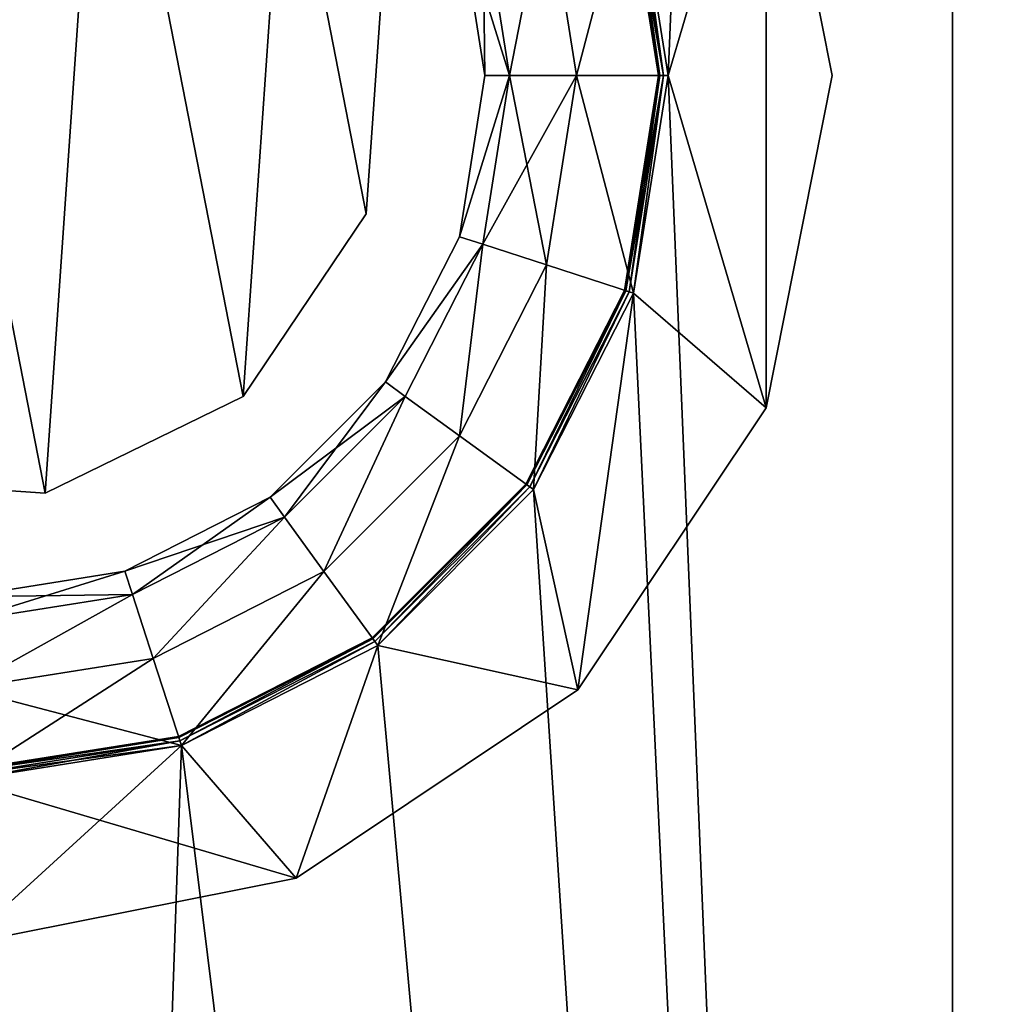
# Model space of a CAD drawing. Header units: millimetres. Extents: x 0.4 to 80.4, y -40 to 40.
# Tile 5 of 11: x 40.7 to 46.4, y -5.3 to 0.3. Entities that reach past the tile are written whole.
import ezdxf

# ---------------------------------------------------------------- set-up
doc = ezdxf.new("R2010")
doc.units = ezdxf.units.MM
doc.header["$LTSCALE"] = 25.4
doc.layers.get('0').update_dxf_attribs({"true_color": 0xff5454})

# ---------------------------------------------------------------- blocks, each defined once
blk = doc.blocks.new('CAMELEON-CANOPY-F-8548-8547.STL#2')
at = {"color": 0}
mesh = blk.add_polyface(dxfattribs=at)
corners = [(0.8071, 5.6926, 95.0036), (0.8071, -5.6926, 95.0036), (0.4, 0, 95.0036), (2.0203, 11.2693, 95.0036), (2.0203, -11.2693, 95.0036), (4.0147, 16.6166, 95.0036), (4.0147, -16.6166, 95.0036), (6.7499, 21.6256, 95.0036), (6.7499, -21.6256, 95.0036), (10.17, 26.1944, 95.0036), (10.17, -26.1944, 95.0036), (14.2056, 30.23, 95.0036), (14.2056, -30.23, 95.0036), (18.7744, 33.6501, 95.0036), (18.7744, -33.6501, 95.0036), (23.7834, 36.3853, 95.0036), (23.7834, -36.3853, 95.0036), (29.1307, 38.3797, 95.0036), (29.1307, -38.3797, 95.0036), (34.7074, 39.5929, 95.0036), (34.7074, -39.5929, 95.0036), (36.345, 0, 95.0036), (40.4, 40, 95.0036), (36.5435, 1.2531, 95.0036), (37.1194, 2.3835, 95.0036), (38.0165, 3.2806, 95.0036), (39.1469, 3.8565, 95.0036), (40.4, 4.055, 95.0036), (46.0926, 39.5929, 95.0036), (41.6531, 3.8565, 95.0036), (42.7835, 3.2806, 95.0036), (43.6806, 2.3835, 95.0036), (44.2565, 1.2531, 95.0036), (44.455, 0, 95.0036), (40.4, -40, 95.0036), (36.5435, -1.2531, 95.0036), (37.1194, -2.3835, 95.0036), (38.0165, -3.2806, 95.0036), (39.1469, -3.8565, 95.0036), (40.4, -4.055, 95.0036), (41.6531, -3.8565, 95.0036), (46.0926, -39.5929, 95.0036), (42.7835, -3.2806, 95.0036), (43.6806, -2.3835, 95.0036), (44.2565, -1.2531, 95.0036), (51.6693, 38.3797, 95.0036), (51.6693, -38.3797, 95.0036), (57.0166, 36.3853, 95.0036), (57.0166, -36.3853, 95.0036), (62.0256, 33.6501, 95.0036), (62.0256, -33.6501, 95.0036), (66.5944, 30.23, 95.0036), (66.5944, -30.23, 95.0036), (70.63, 26.1944, 95.0036), (70.63, -26.1944, 95.0036), (74.0501, 21.6256, 95.0036), (74.0501, -21.6256, 95.0036), (76.7853, 16.6166, 95.0036), (76.7853, -16.6166, 95.0036), (78.7797, 11.2693, 95.0036), (78.7797, -11.2693, 95.0036), (79.9929, 5.6926, 95.0036), (79.9929, -5.6926, 95.0036), (80.4, 0, 95.0036)]
mesh.append_faces([[corners[k] for k in face] for face in [(0, 1, 2), (62, 61, 63)]], dxfattribs={"vtx0": -1, "color": 0})
mesh.append_faces([[corners[k] for k in face] for face in [(1, 3, 4), (4, 5, 6), (6, 7, 8), (8, 9, 10), (10, 11, 12), (12, 13, 14), (14, 15, 16), (16, 17, 18), (18, 19, 20), (21, 22, 23), (23, 22, 24), (24, 22, 25), (25, 22, 26), (26, 22, 27), (27, 28, 29), (29, 28, 30), (30, 28, 31), (31, 28, 32), (32, 28, 33), (34, 40, 41), (41, 45, 46), (46, 47, 48), (48, 49, 50), (50, 51, 52), (52, 53, 54), (54, 55, 56), (56, 57, 58), (58, 59, 60), (60, 61, 62)]], dxfattribs={"vtx0": -1, "vtx1": -1, "color": 0})
mesh.append_faces([[corners[k] for k in face] for face in [(20, 19, 21), (41, 33, 28)]], dxfattribs={"vtx0": -1, "vtx1": -1, "vtx2": -1, "color": 0})
mesh.append_faces([[corners[k] for k in face] for face in [(1, 0, 3), (4, 3, 5), (6, 5, 7), (8, 7, 9), (10, 9, 11), (12, 11, 13), (14, 13, 15), (16, 15, 17), (18, 17, 19), (21, 19, 22), (27, 22, 28), (21, 34, 20), (34, 21, 35), (34, 35, 36), (34, 36, 37), (34, 37, 38), (34, 38, 39), (34, 39, 40), (41, 40, 42), (41, 42, 43), (41, 43, 44), (41, 44, 33), (41, 28, 45), (46, 45, 47), (48, 47, 49), (50, 49, 51), (52, 51, 53), (54, 53, 55), (56, 55, 57), (58, 57, 59), (60, 59, 61)]], dxfattribs={"vtx0": -1, "vtx2": -1, "color": 0})
mesh = blk.add_polyface(dxfattribs=at)
corners = [(0.8071, -5.6926, 96.0036), (0.8071, 5.6926, 96.0036), (0.4, 0, 96.0036), (2.0203, -11.2693, 96.0036), (2.0203, 11.2693, 96.0036), (4.0147, -16.6166, 96.0036), (4.0147, 16.6166, 96.0036), (6.7499, -21.6256, 96.0036), (6.7499, 21.6256, 96.0036), (10.17, -26.1944, 96.0036), (10.17, 26.1944, 96.0036), (14.2056, -30.23, 96.0036), (14.2056, 30.23, 96.0036), (18.7744, -33.6501, 96.0036), (18.7744, 33.6501, 96.0036), (23.7834, -36.3853, 96.0036), (23.7834, 36.3853, 96.0036), (29.1307, -38.3797, 96.0036), (29.1307, 38.3797, 96.0036), (34.7074, -39.5929, 96.0036), (34.7074, 39.5929, 96.0036), (36.345, 0, 96.0036), (40.4, -40, 96.0036), (36.5435, -1.2531, 96.0036), (37.1194, -2.3835, 96.0036), (38.0165, -3.2806, 96.0036), (39.1469, -3.8565, 96.0036), (40.4, -4.055, 96.0036), (46.0926, -39.5929, 96.0036), (41.6531, -3.8565, 96.0036), (42.7835, -3.2806, 96.0036), (43.6806, -2.3835, 96.0036), (44.2565, -1.2531, 96.0036), (44.455, 0, 96.0036), (40.4, 40, 96.0036), (36.5435, 1.2531, 96.0036), (37.1194, 2.3835, 96.0036), (38.0165, 3.2806, 96.0036), (39.1469, 3.8565, 96.0036), (40.4, 4.055, 96.0036), (41.6531, 3.8565, 96.0036), (46.0926, 39.5929, 96.0036), (42.7835, 3.2806, 96.0036), (43.6806, 2.3835, 96.0036), (44.2565, 1.2531, 96.0036), (51.6693, -38.3797, 96.0036), (51.6693, 38.3797, 96.0036), (57.0166, -36.3853, 96.0036), (57.0166, 36.3853, 96.0036), (62.0256, -33.6501, 96.0036), (62.0256, 33.6501, 96.0036), (66.5944, -30.23, 96.0036), (66.5944, 30.23, 96.0036), (70.63, -26.1944, 96.0036), (70.63, 26.1944, 96.0036), (74.0501, -21.6256, 96.0036), (74.0501, 21.6256, 96.0036), (76.7853, -16.6166, 96.0036), (76.7853, 16.6166, 96.0036), (78.7797, -11.2693, 96.0036), (78.7797, 11.2693, 96.0036), (79.9929, -5.6926, 96.0036), (79.9929, 5.6926, 96.0036), (80.4, 0, 96.0036)]
mesh.append_faces([[corners[k] for k in face] for face in [(0, 1, 2), (62, 61, 63)]], dxfattribs={"vtx0": -1, "color": 0})
mesh.append_faces([[corners[k] for k in face] for face in [(1, 3, 4), (4, 5, 6), (6, 7, 8), (8, 9, 10), (10, 11, 12), (12, 13, 14), (14, 15, 16), (16, 17, 18), (18, 19, 20), (21, 22, 23), (23, 22, 24), (24, 22, 25), (25, 22, 26), (26, 22, 27), (27, 28, 29), (29, 28, 30), (30, 28, 31), (31, 28, 32), (32, 28, 33), (34, 40, 41), (41, 45, 46), (46, 47, 48), (48, 49, 50), (50, 51, 52), (52, 53, 54), (54, 55, 56), (56, 57, 58), (58, 59, 60), (60, 61, 62)]], dxfattribs={"vtx0": -1, "vtx1": -1, "color": 0})
mesh.append_faces([[corners[k] for k in face] for face in [(20, 19, 21), (41, 33, 28)]], dxfattribs={"vtx0": -1, "vtx1": -1, "vtx2": -1, "color": 0})
mesh.append_faces([[corners[k] for k in face] for face in [(1, 0, 3), (4, 3, 5), (6, 5, 7), (8, 7, 9), (10, 9, 11), (12, 11, 13), (14, 13, 15), (16, 15, 17), (18, 17, 19), (21, 19, 22), (27, 22, 28), (21, 34, 20), (34, 21, 35), (34, 35, 36), (34, 36, 37), (34, 37, 38), (34, 38, 39), (34, 39, 40), (41, 40, 42), (41, 42, 43), (41, 43, 44), (41, 44, 33), (41, 28, 45), (46, 45, 47), (48, 47, 49), (50, 49, 51), (52, 51, 53), (54, 53, 55), (56, 55, 57), (58, 57, 59), (60, 59, 61)]], dxfattribs={"vtx0": -1, "vtx2": -1, "color": 0})
mesh = blk.add_polyface(dxfattribs=at)
corners = [(35.7806, -1.9134, 97.1136), (35.7806, 1.9134, 97.1136), (35.4, 0, 97.1136), (36.8645, -3.5355, 97.1136), (36.345, 0, 97.1136), (36.5435, -1.2531, 97.1136), (37.1194, -2.3835, 97.1136), (38.4866, -4.6194, 97.1136), (38.0165, -3.2806, 97.1136), (39.1469, -3.8565, 97.1136), (40.4, -5, 97.1136), (40.4, -4.055, 97.1136), (42.3134, -4.6194, 97.1136), (41.6531, -3.8565, 97.1136), (42.7835, -3.2806, 97.1136), (43.9355, -3.5355, 97.1136), (43.6806, -2.3835, 97.1136), (44.2565, -1.2531, 97.1136), (45.0194, -1.9134, 97.1136), (44.455, 0, 97.1136), (36.8645, 3.5355, 97.1136), (36.5435, 1.2531, 97.1136), (37.1194, 2.3835, 97.1136), (38.4866, 4.6194, 97.1136), (38.0165, 3.2806, 97.1136), (39.1469, 3.8565, 97.1136), (40.4, 5, 97.1136), (40.4, 4.055, 97.1136), (41.6531, 3.8565, 97.1136), (42.3134, 4.6194, 97.1136), (42.7835, 3.2806, 97.1136), (43.9355, 3.5355, 97.1136), (43.6806, 2.3835, 97.1136), (44.2565, 1.2531, 97.1136), (45.0194, 1.9134, 97.1136), (45.4, 0, 97.1136)]
mesh.append_faces([[corners[k] for k in face] for face in [(0, 1, 2), (34, 18, 35)]], dxfattribs={"vtx0": -1, "color": 0})
mesh.append_faces([[corners[k] for k in face] for face in [(4, 3, 5), (5, 3, 6), (6, 7, 8), (8, 7, 9), (9, 10, 11), (11, 12, 13), (13, 12, 14), (14, 15, 16), (16, 15, 17), (17, 18, 19), (20, 22, 23), (23, 25, 26), (26, 28, 29), (29, 30, 31), (31, 33, 34)]], dxfattribs={"vtx0": -1, "vtx1": -1, "color": 0})
mesh.append_faces([[corners[k] for k in face] for face in [(1, 3, 4), (34, 19, 18)]], dxfattribs={"vtx0": -1, "vtx1": -1, "vtx2": -1, "color": 0})
mesh.append_faces([[corners[k] for k in face] for face in [(1, 0, 3), (6, 3, 7), (9, 7, 10), (11, 10, 12), (14, 12, 15), (17, 15, 18), (4, 20, 1), (20, 4, 21), (20, 21, 22), (23, 22, 24), (23, 24, 25), (26, 25, 27), (26, 27, 28), (29, 28, 30), (31, 30, 32), (31, 32, 33), (34, 33, 19)]], dxfattribs={"vtx0": -1, "vtx2": -1, "color": 0})
mesh = blk.add_polyface(dxfattribs=at)
corners = [(35.7806, 1.9134, 96.1136), (35.7806, -1.9134, 96.1136), (35.4, 0, 96.1136), (36.8645, 3.5355, 96.1136), (36.345, 0, 96.1136), (36.5435, 1.2531, 96.1136), (37.1194, 2.3835, 96.1136), (38.4866, 4.6194, 96.1136), (38.0165, 3.2806, 96.1136), (39.1469, 3.8565, 96.1136), (40.4, 5, 96.1136), (40.4, 4.055, 96.1136), (42.3134, 4.6194, 96.1136), (41.6531, 3.8565, 96.1136), (42.7835, 3.2806, 96.1136), (43.9355, 3.5355, 96.1136), (43.6806, 2.3835, 96.1136), (44.2565, 1.2531, 96.1136), (45.0194, 1.9134, 96.1136), (44.455, 0, 96.1136), (36.8645, -3.5355, 96.1136), (36.5435, -1.2531, 96.1136), (37.1194, -2.3835, 96.1136), (38.4866, -4.6194, 96.1136), (38.0165, -3.2806, 96.1136), (39.1469, -3.8565, 96.1136), (40.4, -5, 96.1136), (40.4, -4.055, 96.1136), (41.6531, -3.8565, 96.1136), (42.3134, -4.6194, 96.1136), (42.7835, -3.2806, 96.1136), (43.9355, -3.5355, 96.1136), (43.6806, -2.3835, 96.1136), (44.2565, -1.2531, 96.1136), (45.0194, -1.9134, 96.1136), (45.4, 0, 96.1136)]
mesh.append_faces([[corners[k] for k in face] for face in [(0, 1, 2), (34, 18, 35)]], dxfattribs={"vtx0": -1, "color": 0})
mesh.append_faces([[corners[k] for k in face] for face in [(4, 3, 5), (5, 3, 6), (6, 7, 8), (8, 7, 9), (9, 10, 11), (11, 12, 13), (13, 12, 14), (14, 15, 16), (16, 15, 17), (17, 18, 19), (20, 22, 23), (23, 25, 26), (26, 28, 29), (29, 30, 31), (31, 33, 34)]], dxfattribs={"vtx0": -1, "vtx1": -1, "color": 0})
mesh.append_faces([[corners[k] for k in face] for face in [(1, 3, 4), (34, 19, 18)]], dxfattribs={"vtx0": -1, "vtx1": -1, "vtx2": -1, "color": 0})
mesh.append_faces([[corners[k] for k in face] for face in [(1, 0, 3), (6, 3, 7), (9, 7, 10), (11, 10, 12), (14, 12, 15), (17, 15, 18), (4, 20, 1), (20, 4, 21), (20, 21, 22), (23, 22, 24), (23, 24, 25), (26, 25, 27), (26, 27, 28), (29, 28, 30), (31, 30, 32), (31, 32, 33), (34, 33, 19)]], dxfattribs={"vtx0": -1, "vtx2": -1, "color": 0})
at = {"color": 18, "true_color": 0x000000}
mesh = blk.add_polyface(dxfattribs=at)
corners = [(38.5523, -1.6089, 104.8916), (38.0828, 0.7957, 104.8916), (37.9954, -0.4695, 104.8916), (38.7911, 1.8477, 104.8916), (39.6043, -2.3172, 104.8916), (39.9305, 2.4046, 104.8916), (40.8695, -2.4046, 104.8916), (41.1957, 2.3172, 104.8916), (42.0089, -1.8477, 104.8916), (42.2477, 1.6089, 104.8916), (42.7172, -0.7957, 104.8916), (42.8046, 0.4695, 104.8916)]
mesh.append_faces([[corners[k] for k in face] for face in [(0, 1, 2), (9, 10, 11)]], dxfattribs={"vtx0": -1, "color": 18})
mesh.append_faces([[corners[k] for k in face] for face in [(1, 0, 3), (3, 4, 5), (5, 6, 7), (7, 8, 9)]], dxfattribs={"vtx0": -1, "vtx1": -1, "color": 18})
mesh.append_faces([[corners[k] for k in face] for face in [(3, 0, 4), (5, 4, 6), (7, 6, 8), (9, 8, 10)]], dxfattribs={"vtx0": -1, "vtx2": -1, "color": 18})
mesh = blk.add_polyface(dxfattribs=at)
corners = [(38.0828, 0.7957, 4.8916), (38.5523, -1.6089, 4.8916), (37.9954, -0.4695, 4.8916), (38.7911, 1.8477, 4.8916), (39.6043, -2.3172, 4.8916), (39.9305, 2.4046, 4.8916), (40.8695, -2.4046, 4.8916), (41.1957, 2.3172, 4.8916), (42.0089, -1.8477, 4.8916), (42.2477, 1.6089, 4.8916), (42.7172, -0.7957, 4.8916), (42.8046, 0.4695, 4.8916)]
mesh.append_faces([[corners[k] for k in face] for face in [(0, 1, 2), (10, 9, 11)]], dxfattribs={"vtx0": -1, "color": 18})
mesh.append_faces([[corners[k] for k in face] for face in [(1, 3, 4), (4, 5, 6), (6, 7, 8), (8, 9, 10)]], dxfattribs={"vtx0": -1, "vtx1": -1, "color": 18})
mesh.append_faces([[corners[k] for k in face] for face in [(1, 0, 3), (4, 3, 5), (6, 5, 7), (8, 7, 9)]], dxfattribs={"vtx0": -1, "vtx2": -1, "color": 18})
at = {"color": 0}
mesh = blk.add_polyface(dxfattribs=at)
corners = [(45.0194, 1.9134, 96.1136), (45.4, 0, 97.1136), (45.4, 0, 96.1136), (45.0194, 1.9134, 97.1136)]
mesh.append_faces([[corners[k] for k in face] for face in [(0, 1, 2), (1, 0, 3)]], dxfattribs={"vtx0": -1, "color": 0})
mesh = blk.add_polyface(dxfattribs=at)
corners = [(44.2565, 1.2531, 95.0036), (43.9275, 0, 95.145), (43.7548, 1.0901, 95.145), (44.455, 0, 95.0036)]
mesh.append_faces([[corners[k] for k in face] for face in [(0, 1, 2), (1, 0, 3)]], dxfattribs={"vtx0": -1, "color": 0})
mesh = blk.add_polyface(dxfattribs=at)
corners = [(43.9275, 0, 96.9723), (44.2565, 1.2531, 97.1136), (43.7548, 1.0901, 96.9723), (44.455, 0, 97.1136)]
mesh.append_faces([[corners[k] for k in face] for face in [(0, 1, 2), (1, 0, 3)]], dxfattribs={"vtx0": -1, "color": 0})
mesh = blk.add_polyface(dxfattribs=at)
corners = [(44.2565, 1.2531, 96.1136), (44.4275, 0, 96.1063), (44.2304, 1.2446, 96.1063), (44.455, 0, 96.1136)]
mesh.append_faces([[corners[k] for k in face] for face in [(0, 1, 2), (1, 0, 3)]], dxfattribs={"vtx0": -1, "color": 0})
mesh = blk.add_polyface(dxfattribs=at)
corners = [(44.4275, 0, 96.011), (44.2565, 1.2531, 96.0036), (44.2304, 1.2446, 96.011), (44.455, 0, 96.0036)]
mesh.append_faces([[corners[k] for k in face] for face in [(0, 1, 2), (1, 0, 3)]], dxfattribs={"vtx0": -1, "color": 0})
mesh = blk.add_polyface(dxfattribs=at)
corners = [(44.2042, 1.2361, 96.0586), (44.4074, 0, 96.0861), (44.4, 0, 96.0586), (44.2112, 1.2383, 96.0861)]
mesh.append_faces([[corners[k] for k in face] for face in [(0, 1, 2), (1, 0, 3)]], dxfattribs={"vtx0": -1, "color": 0})
mesh = blk.add_polyface(dxfattribs=at)
corners = [(44.2112, 1.2383, 96.0311), (44.4, 0, 96.0586), (44.4074, 0, 96.0311), (44.2042, 1.2361, 96.0586)]
mesh.append_faces([[corners[k] for k in face] for face in [(0, 1, 2), (1, 0, 3)]], dxfattribs={"vtx0": -1, "color": 0})
mesh = blk.add_polyface(dxfattribs=at)
corners = [(44.2112, 1.2383, 96.0861), (44.4275, 0, 96.1063), (44.4074, 0, 96.0861), (44.2304, 1.2446, 96.1063)]
mesh.append_faces([[corners[k] for k in face] for face in [(0, 1, 2), (1, 0, 3)]], dxfattribs={"vtx0": -1, "color": 0})
mesh = blk.add_polyface(dxfattribs=at)
corners = [(44.4074, 0, 96.0311), (44.2304, 1.2446, 96.011), (44.2112, 1.2383, 96.0311), (44.4275, 0, 96.011)]
mesh.append_faces([[corners[k] for k in face] for face in [(0, 1, 2), (1, 0, 3)]], dxfattribs={"vtx0": -1, "color": 0})
mesh = blk.add_polyface(dxfattribs=at)
corners = [(43.7548, 1.0901, 95.145), (43.5413, 0, 95.5311), (43.3876, 0.9707, 95.5311), (43.9275, 0, 95.145)]
mesh.append_faces([[corners[k] for k in face] for face in [(0, 1, 2), (1, 0, 3)]], dxfattribs={"vtx0": -1, "color": 0})
mesh = blk.add_polyface(dxfattribs=at)
corners = [(43.7548, 1.0901, 96.9723), (43.5413, 0, 96.5861), (43.9275, 0, 96.9723), (43.3876, 0.9707, 96.5861)]
mesh.append_faces([[corners[k] for k in face] for face in [(0, 1, 2), (1, 0, 3)]], dxfattribs={"vtx0": -1, "color": 0})
mesh = blk.add_polyface(dxfattribs=at)
corners = [(43.2532, 0.9271, 96.0586), (43.5413, 0, 95.5311), (43.4, 0, 96.0586), (43.3876, 0.9707, 95.5311)]
mesh.append_faces([[corners[k] for k in face] for face in [(0, 1, 2), (1, 0, 3)]], dxfattribs={"vtx0": -1, "color": 0})
mesh = blk.add_polyface(dxfattribs=at)
corners = [(43.3876, 0.9707, 96.5861), (43.4, 0, 96.0586), (43.5413, 0, 96.5861), (43.2532, 0.9271, 96.0586)]
mesh.append_faces([[corners[k] for k in face] for face in [(0, 1, 2), (1, 0, 3)]], dxfattribs={"vtx0": -1, "color": 0})
at = {"color": 18, "true_color": 0x000000}
mesh = blk.add_polyface(dxfattribs=at)
corners = [(42.8046, 0.4695, 4.8916), (42.7172, -0.7957, 104.8916), (42.7172, -0.7957, 4.8916), (42.8046, 0.4695, 104.8916)]
mesh.append_faces([[corners[k] for k in face] for face in [(0, 1, 2), (1, 0, 3)]], dxfattribs={"vtx0": -1, "color": 18})
at = {"color": 0}
mesh = blk.add_polyface(dxfattribs=at)
corners = [(43.2532, -0.9271, 96.0586), (43.5413, 0, 95.5311), (43.3876, -0.9707, 95.5311), (43.4, 0, 96.0586)]
mesh.append_faces([[corners[k] for k in face] for face in [(0, 1, 2), (1, 0, 3)]], dxfattribs={"vtx0": -1, "color": 0})
mesh = blk.add_polyface(dxfattribs=at)
corners = [(43.5413, 0, 96.5861), (43.2532, -0.9271, 96.0586), (43.3876, -0.9707, 96.5861), (43.4, 0, 96.0586)]
mesh.append_faces([[corners[k] for k in face] for face in [(0, 1, 2), (1, 0, 3)]], dxfattribs={"vtx0": -1, "color": 0})
mesh = blk.add_polyface(dxfattribs=at)
corners = [(43.5413, 0, 95.5311), (43.7548, -1.0901, 95.145), (43.3876, -0.9707, 95.5311), (43.9275, 0, 95.145)]
mesh.append_faces([[corners[k] for k in face] for face in [(0, 1, 2), (1, 0, 3)]], dxfattribs={"vtx0": -1, "color": 0})
mesh = blk.add_polyface(dxfattribs=at)
corners = [(43.9275, 0, 96.9723), (43.3876, -0.9707, 96.5861), (43.7548, -1.0901, 96.9723), (43.5413, 0, 96.5861)]
mesh.append_faces([[corners[k] for k in face] for face in [(0, 1, 2), (1, 0, 3)]], dxfattribs={"vtx0": -1, "color": 0})
mesh = blk.add_polyface(dxfattribs=at)
corners = [(43.9275, 0, 95.145), (44.2565, -1.2531, 95.0036), (43.7548, -1.0901, 95.145), (44.455, 0, 95.0036)]
mesh.append_faces([[corners[k] for k in face] for face in [(0, 1, 2), (1, 0, 3)]], dxfattribs={"vtx0": -1, "color": 0})
mesh = blk.add_polyface(dxfattribs=at)
corners = [(44.2565, -1.2531, 97.1136), (43.9275, 0, 96.9723), (43.7548, -1.0901, 96.9723), (44.455, 0, 97.1136)]
mesh.append_faces([[corners[k] for k in face] for face in [(0, 1, 2), (1, 0, 3)]], dxfattribs={"vtx0": -1, "color": 0})
mesh = blk.add_polyface(dxfattribs=at)
corners = [(44.2042, -1.2361, 96.0586), (44.4074, 0, 96.0861), (44.2112, -1.2383, 96.0861), (44.4, 0, 96.0586)]
mesh.append_faces([[corners[k] for k in face] for face in [(0, 1, 2), (1, 0, 3)]], dxfattribs={"vtx0": -1, "color": 0})
mesh = blk.add_polyface(dxfattribs=at)
corners = [(44.4074, 0, 96.0311), (44.2042, -1.2361, 96.0586), (44.2112, -1.2383, 96.0311), (44.4, 0, 96.0586)]
mesh.append_faces([[corners[k] for k in face] for face in [(0, 1, 2), (1, 0, 3)]], dxfattribs={"vtx0": -1, "color": 0})
mesh = blk.add_polyface(dxfattribs=at)
corners = [(44.2112, -1.2383, 96.0861), (44.4275, 0, 96.1063), (44.2304, -1.2446, 96.1063), (44.4074, 0, 96.0861)]
mesh.append_faces([[corners[k] for k in face] for face in [(0, 1, 2), (1, 0, 3)]], dxfattribs={"vtx0": -1, "color": 0})
mesh = blk.add_polyface(dxfattribs=at)
corners = [(44.2304, -1.2446, 96.011), (44.4074, 0, 96.0311), (44.2112, -1.2383, 96.0311), (44.4275, 0, 96.011)]
mesh.append_faces([[corners[k] for k in face] for face in [(0, 1, 2), (1, 0, 3)]], dxfattribs={"vtx0": -1, "color": 0})
mesh = blk.add_polyface(dxfattribs=at)
corners = [(44.4275, 0, 96.1063), (44.2565, -1.2531, 96.1136), (44.2304, -1.2446, 96.1063), (44.455, 0, 96.1136)]
mesh.append_faces([[corners[k] for k in face] for face in [(0, 1, 2), (1, 0, 3)]], dxfattribs={"vtx0": -1, "color": 0})
mesh = blk.add_polyface(dxfattribs=at)
corners = [(44.2565, -1.2531, 96.0036), (44.4275, 0, 96.011), (44.2304, -1.2446, 96.011), (44.455, 0, 96.0036)]
mesh.append_faces([[corners[k] for k in face] for face in [(0, 1, 2), (1, 0, 3)]], dxfattribs={"vtx0": -1, "color": 0})
mesh = blk.add_polyface(dxfattribs=at)
corners = [(45.4, 0, 96.1136), (45.0194, -1.9134, 97.1136), (45.0194, -1.9134, 96.1136), (45.4, 0, 97.1136)]
mesh.append_faces([[corners[k] for k in face] for face in [(0, 1, 2), (1, 0, 3)]], dxfattribs={"vtx0": -1, "color": 0})
at = {"color": 18, "true_color": 0x000000}
mesh = blk.add_polyface(dxfattribs=at)
corners = [(42.7172, -0.7957, 4.8916), (42.0089, -1.8477, 104.8916), (42.0089, -1.8477, 4.8916), (42.7172, -0.7957, 104.8916)]
mesh.append_faces([[corners[k] for k in face] for face in [(0, 1, 2), (1, 0, 3)]], dxfattribs={"vtx0": -1, "color": 18})
at = {"color": 0}
mesh = blk.add_polyface(dxfattribs=at)
corners = [(42.827, -1.7634, 96.0586), (43.3876, -0.9707, 95.5311), (42.9414, -1.8464, 95.5311), (43.2532, -0.9271, 96.0586)]
mesh.append_faces([[corners[k] for k in face] for face in [(0, 1, 2), (1, 0, 3)]], dxfattribs={"vtx0": -1, "color": 0})
mesh = blk.add_polyface(dxfattribs=at)
corners = [(43.3876, -0.9707, 96.5861), (42.827, -1.7634, 96.0586), (42.9414, -1.8464, 96.5861), (43.2532, -0.9271, 96.0586)]
mesh.append_faces([[corners[k] for k in face] for face in [(0, 1, 2), (1, 0, 3)]], dxfattribs={"vtx0": -1, "color": 0})
mesh = blk.add_polyface(dxfattribs=at)
corners = [(43.3876, -0.9707, 95.5311), (43.2538, -2.0734, 95.145), (42.9414, -1.8464, 95.5311), (43.7548, -1.0901, 95.145)]
mesh.append_faces([[corners[k] for k in face] for face in [(0, 1, 2), (1, 0, 3)]], dxfattribs={"vtx0": -1, "color": 0})
mesh = blk.add_polyface(dxfattribs=at)
corners = [(43.2538, -2.0734, 96.9723), (43.3876, -0.9707, 96.5861), (42.9414, -1.8464, 96.5861), (43.7548, -1.0901, 96.9723)]
mesh.append_faces([[corners[k] for k in face] for face in [(0, 1, 2), (1, 0, 3)]], dxfattribs={"vtx0": -1, "color": 0})
mesh = blk.add_polyface(dxfattribs=at)
corners = [(43.7548, -1.0901, 95.145), (43.6806, -2.3835, 95.0036), (43.2538, -2.0734, 95.145), (44.2565, -1.2531, 95.0036)]
mesh.append_faces([[corners[k] for k in face] for face in [(0, 1, 2), (1, 0, 3)]], dxfattribs={"vtx0": -1, "color": 0})
mesh = blk.add_polyface(dxfattribs=at)
corners = [(43.6806, -2.3835, 97.1136), (43.7548, -1.0901, 96.9723), (43.2538, -2.0734, 96.9723), (44.2565, -1.2531, 97.1136)]
mesh.append_faces([[corners[k] for k in face] for face in [(0, 1, 2), (1, 0, 3)]], dxfattribs={"vtx0": -1, "color": 0})
mesh = blk.add_polyface(dxfattribs=at)
corners = [(43.6361, -2.3511, 96.0586), (44.2112, -1.2383, 96.0861), (43.642, -2.3555, 96.0861), (44.2042, -1.2361, 96.0586)]
mesh.append_faces([[corners[k] for k in face] for face in [(0, 1, 2), (1, 0, 3)]], dxfattribs={"vtx0": -1, "color": 0})
mesh = blk.add_polyface(dxfattribs=at)
corners = [(44.2112, -1.2383, 96.0311), (43.6361, -2.3511, 96.0586), (43.642, -2.3555, 96.0311), (44.2042, -1.2361, 96.0586)]
mesh.append_faces([[corners[k] for k in face] for face in [(0, 1, 2), (1, 0, 3)]], dxfattribs={"vtx0": -1, "color": 0})
mesh = blk.add_polyface(dxfattribs=at)
corners = [(44.2112, -1.2383, 96.0861), (43.6583, -2.3673, 96.1063), (43.642, -2.3555, 96.0861), (44.2304, -1.2446, 96.1063)]
mesh.append_faces([[corners[k] for k in face] for face in [(0, 1, 2), (1, 0, 3)]], dxfattribs={"vtx0": -1, "color": 0})
mesh = blk.add_polyface(dxfattribs=at)
corners = [(43.6583, -2.3673, 96.011), (44.2112, -1.2383, 96.0311), (43.642, -2.3555, 96.0311), (44.2304, -1.2446, 96.011)]
mesh.append_faces([[corners[k] for k in face] for face in [(0, 1, 2), (1, 0, 3)]], dxfattribs={"vtx0": -1, "color": 0})
mesh = blk.add_polyface(dxfattribs=at)
corners = [(44.2304, -1.2446, 96.1063), (43.6806, -2.3835, 96.1136), (43.6583, -2.3673, 96.1063), (44.2565, -1.2531, 96.1136)]
mesh.append_faces([[corners[k] for k in face] for face in [(0, 1, 2), (1, 0, 3)]], dxfattribs={"vtx0": -1, "color": 0})
mesh = blk.add_polyface(dxfattribs=at)
corners = [(43.6806, -2.3835, 96.0036), (44.2304, -1.2446, 96.011), (43.6583, -2.3673, 96.011), (44.2565, -1.2531, 96.0036)]
mesh.append_faces([[corners[k] for k in face] for face in [(0, 1, 2), (1, 0, 3)]], dxfattribs={"vtx0": -1, "color": 0})
mesh = blk.add_polyface(dxfattribs=at)
corners = [(42.1634, -2.4271, 96.0586), (42.9414, -1.8464, 95.5311), (42.2464, -2.5414, 95.5311), (42.827, -1.7634, 96.0586)]
mesh.append_faces([[corners[k] for k in face] for face in [(0, 1, 2), (1, 0, 3)]], dxfattribs={"vtx0": -1, "color": 0})
mesh = blk.add_polyface(dxfattribs=at)
corners = [(42.2464, -2.5414, 96.5861), (42.827, -1.7634, 96.0586), (42.1634, -2.4271, 96.0586), (42.9414, -1.8464, 96.5861)]
mesh.append_faces([[corners[k] for k in face] for face in [(0, 1, 2), (1, 0, 3)]], dxfattribs={"vtx0": -1, "color": 0})
at = {"color": 18, "true_color": 0x000000}
mesh = blk.add_polyface(dxfattribs=at)
corners = [(42.0089, -1.8477, 104.8916), (40.8695, -2.4046, 4.8916), (42.0089, -1.8477, 4.8916), (40.8695, -2.4046, 104.8916)]
mesh.append_faces([[corners[k] for k in face] for face in [(0, 1, 2), (1, 0, 3)]], dxfattribs={"vtx0": -1, "color": 18})
at = {"color": 0}
mesh = blk.add_polyface(dxfattribs=at)
corners = [(42.9414, -1.8464, 95.5311), (42.4734, -2.8538, 95.145), (42.2464, -2.5414, 95.5311), (43.2538, -2.0734, 95.145)]
mesh.append_faces([[corners[k] for k in face] for face in [(0, 1, 2), (1, 0, 3)]], dxfattribs={"vtx0": -1, "color": 0})
mesh = blk.add_polyface(dxfattribs=at)
corners = [(42.4734, -2.8538, 96.9723), (42.9414, -1.8464, 96.5861), (42.2464, -2.5414, 96.5861), (43.2538, -2.0734, 96.9723)]
mesh.append_faces([[corners[k] for k in face] for face in [(0, 1, 2), (1, 0, 3)]], dxfattribs={"vtx0": -1, "color": 0})
mesh = blk.add_polyface(dxfattribs=at)
corners = [(45.0194, -1.9134, 96.1136), (43.9355, -3.5355, 97.1136), (43.9355, -3.5355, 96.1136), (45.0194, -1.9134, 97.1136)]
mesh.append_faces([[corners[k] for k in face] for face in [(0, 1, 2), (1, 0, 3)]], dxfattribs={"vtx0": -1, "color": 0})
mesh = blk.add_polyface(dxfattribs=at)
corners = [(43.2538, -2.0734, 95.145), (42.7835, -3.2806, 95.0036), (42.4734, -2.8538, 95.145), (43.6806, -2.3835, 95.0036)]
mesh.append_faces([[corners[k] for k in face] for face in [(0, 1, 2), (1, 0, 3)]], dxfattribs={"vtx0": -1, "color": 0})
mesh = blk.add_polyface(dxfattribs=at)
corners = [(42.7835, -3.2806, 97.1136), (43.2538, -2.0734, 96.9723), (42.4734, -2.8538, 96.9723), (43.6806, -2.3835, 97.1136)]
mesh.append_faces([[corners[k] for k in face] for face in [(0, 1, 2), (1, 0, 3)]], dxfattribs={"vtx0": -1, "color": 0})
at = {"color": 18, "true_color": 0x000000}
mesh = blk.add_polyface(dxfattribs=at)
corners = [(40.8695, -2.4046, 104.8916), (39.6043, -2.3172, 4.8916), (40.8695, -2.4046, 4.8916), (39.6043, -2.3172, 104.8916)]
mesh.append_faces([[corners[k] for k in face] for face in [(0, 1, 2), (1, 0, 3)]], dxfattribs={"vtx0": -1, "color": 18})
at = {"color": 0}
mesh = blk.add_polyface(dxfattribs=at)
corners = [(43.642, -2.3555, 96.0861), (42.7511, -3.2361, 96.0586), (43.6361, -2.3511, 96.0586), (42.7555, -3.242, 96.0861)]
mesh.append_faces([[corners[k] for k in face] for face in [(0, 1, 2), (1, 0, 3)]], dxfattribs={"vtx0": -1, "color": 0})
mesh = blk.add_polyface(dxfattribs=at)
corners = [(43.6361, -2.3511, 96.0586), (42.7555, -3.242, 96.0311), (43.642, -2.3555, 96.0311), (42.7511, -3.2361, 96.0586)]
mesh.append_faces([[corners[k] for k in face] for face in [(0, 1, 2), (1, 0, 3)]], dxfattribs={"vtx0": -1, "color": 0})
mesh = blk.add_polyface(dxfattribs=at)
corners = [(43.642, -2.3555, 96.0861), (42.7673, -3.2583, 96.1063), (42.7555, -3.242, 96.0861), (43.6583, -2.3673, 96.1063)]
mesh.append_faces([[corners[k] for k in face] for face in [(0, 1, 2), (1, 0, 3)]], dxfattribs={"vtx0": -1, "color": 0})
mesh = blk.add_polyface(dxfattribs=at)
corners = [(42.7673, -3.2583, 96.011), (43.642, -2.3555, 96.0311), (42.7555, -3.242, 96.0311), (43.6583, -2.3673, 96.011)]
mesh.append_faces([[corners[k] for k in face] for face in [(0, 1, 2), (1, 0, 3)]], dxfattribs={"vtx0": -1, "color": 0})
mesh = blk.add_polyface(dxfattribs=at)
corners = [(43.6583, -2.3673, 96.1063), (42.7835, -3.2806, 96.1136), (42.7673, -3.2583, 96.1063), (43.6806, -2.3835, 96.1136)]
mesh.append_faces([[corners[k] for k in face] for face in [(0, 1, 2), (1, 0, 3)]], dxfattribs={"vtx0": -1, "color": 0})
mesh = blk.add_polyface(dxfattribs=at)
corners = [(42.7835, -3.2806, 96.0036), (43.6583, -2.3673, 96.011), (42.7673, -3.2583, 96.011), (43.6806, -2.3835, 96.0036)]
mesh.append_faces([[corners[k] for k in face] for face in [(0, 1, 2), (1, 0, 3)]], dxfattribs={"vtx0": -1, "color": 0})
mesh = blk.add_polyface(dxfattribs=at)
corners = [(41.327, -2.8532, 96.0586), (42.2464, -2.5414, 95.5311), (41.3707, -2.9876, 95.5311), (42.1634, -2.4271, 96.0586)]
mesh.append_faces([[corners[k] for k in face] for face in [(0, 1, 2), (1, 0, 3)]], dxfattribs={"vtx0": -1, "color": 0})
mesh = blk.add_polyface(dxfattribs=at)
corners = [(41.3707, -2.9876, 96.5861), (42.1634, -2.4271, 96.0586), (41.327, -2.8532, 96.0586), (42.2464, -2.5414, 96.5861)]
mesh.append_faces([[corners[k] for k in face] for face in [(0, 1, 2), (1, 0, 3)]], dxfattribs={"vtx0": -1, "color": 0})
mesh = blk.add_polyface(dxfattribs=at)
corners = [(42.2464, -2.5414, 95.5311), (41.4901, -3.3549, 95.145), (41.3707, -2.9876, 95.5311), (42.4734, -2.8538, 95.145)]
mesh.append_faces([[corners[k] for k in face] for face in [(0, 1, 2), (1, 0, 3)]], dxfattribs={"vtx0": -1, "color": 0})
mesh = blk.add_polyface(dxfattribs=at)
corners = [(41.4901, -3.3549, 96.9723), (42.2464, -2.5414, 96.5861), (41.3707, -2.9876, 96.5861), (42.4734, -2.8538, 96.9723)]
mesh.append_faces([[corners[k] for k in face] for face in [(0, 1, 2), (1, 0, 3)]], dxfattribs={"vtx0": -1, "color": 0})
mesh = blk.add_polyface(dxfattribs=at)
corners = [(40.4, -3, 96.0586), (41.3707, -2.9876, 95.5311), (40.4, -3.1413, 95.5311), (41.327, -2.8532, 96.0586)]
mesh.append_faces([[corners[k] for k in face] for face in [(0, 1, 2), (1, 0, 3)]], dxfattribs={"vtx0": -1, "color": 0})
mesh = blk.add_polyface(dxfattribs=at)
corners = [(40.4, -3.1413, 96.5861), (41.327, -2.8532, 96.0586), (40.4, -3, 96.0586), (41.3707, -2.9876, 96.5861)]
mesh.append_faces([[corners[k] for k in face] for face in [(0, 1, 2), (1, 0, 3)]], dxfattribs={"vtx0": -1, "color": 0})
mesh = blk.add_polyface(dxfattribs=at)
corners = [(42.4734, -2.8538, 95.145), (41.6531, -3.8565, 95.0036), (41.4901, -3.3549, 95.145), (42.7835, -3.2806, 95.0036)]
mesh.append_faces([[corners[k] for k in face] for face in [(0, 1, 2), (1, 0, 3)]], dxfattribs={"vtx0": -1, "color": 0})
mesh = blk.add_polyface(dxfattribs=at)
corners = [(41.6531, -3.8565, 97.1136), (42.4734, -2.8538, 96.9723), (41.4901, -3.3549, 96.9723), (42.7835, -3.2806, 97.1136)]
mesh.append_faces([[corners[k] for k in face] for face in [(0, 1, 2), (1, 0, 3)]], dxfattribs={"vtx0": -1, "color": 0})
mesh = blk.add_polyface(dxfattribs=at)
corners = [(41.3707, -2.9876, 95.5311), (40.4, -3.5275, 95.145), (40.4, -3.1413, 95.5311), (41.4901, -3.3549, 95.145)]
mesh.append_faces([[corners[k] for k in face] for face in [(0, 1, 2), (1, 0, 3)]], dxfattribs={"vtx0": -1, "color": 0})
mesh = blk.add_polyface(dxfattribs=at)
corners = [(40.4, -3.5275, 96.9723), (41.3707, -2.9876, 96.5861), (40.4, -3.1413, 96.5861), (41.4901, -3.3549, 96.9723)]
mesh.append_faces([[corners[k] for k in face] for face in [(0, 1, 2), (1, 0, 3)]], dxfattribs={"vtx0": -1, "color": 0})
mesh = blk.add_polyface(dxfattribs=at)
corners = [(42.7555, -3.242, 96.0861), (41.6361, -3.8042, 96.0586), (42.7511, -3.2361, 96.0586), (41.6383, -3.8112, 96.0861)]
mesh.append_faces([[corners[k] for k in face] for face in [(0, 1, 2), (1, 0, 3)]], dxfattribs={"vtx0": -1, "color": 0})
mesh = blk.add_polyface(dxfattribs=at)
corners = [(42.7511, -3.2361, 96.0586), (41.6383, -3.8112, 96.0311), (42.7555, -3.242, 96.0311), (41.6361, -3.8042, 96.0586)]
mesh.append_faces([[corners[k] for k in face] for face in [(0, 1, 2), (1, 0, 3)]], dxfattribs={"vtx0": -1, "color": 0})
mesh = blk.add_polyface(dxfattribs=at)
corners = [(42.7555, -3.242, 96.0861), (41.6446, -3.8304, 96.1063), (41.6383, -3.8112, 96.0861), (42.7673, -3.2583, 96.1063)]
mesh.append_faces([[corners[k] for k in face] for face in [(0, 1, 2), (1, 0, 3)]], dxfattribs={"vtx0": -1, "color": 0})
mesh = blk.add_polyface(dxfattribs=at)
corners = [(41.6446, -3.8304, 96.011), (42.7555, -3.242, 96.0311), (41.6383, -3.8112, 96.0311), (42.7673, -3.2583, 96.011)]
mesh.append_faces([[corners[k] for k in face] for face in [(0, 1, 2), (1, 0, 3)]], dxfattribs={"vtx0": -1, "color": 0})
mesh = blk.add_polyface(dxfattribs=at)
corners = [(42.7673, -3.2583, 96.1063), (41.6531, -3.8565, 96.1136), (41.6446, -3.8304, 96.1063), (42.7835, -3.2806, 96.1136)]
mesh.append_faces([[corners[k] for k in face] for face in [(0, 1, 2), (1, 0, 3)]], dxfattribs={"vtx0": -1, "color": 0})
mesh = blk.add_polyface(dxfattribs=at)
corners = [(41.6531, -3.8565, 96.0036), (42.7673, -3.2583, 96.011), (41.6446, -3.8304, 96.011), (42.7835, -3.2806, 96.0036)]
mesh.append_faces([[corners[k] for k in face] for face in [(0, 1, 2), (1, 0, 3)]], dxfattribs={"vtx0": -1, "color": 0})
mesh = blk.add_polyface(dxfattribs=at)
corners = [(41.4901, -3.3549, 95.145), (40.4, -4.055, 95.0036), (40.4, -3.5275, 95.145), (41.6531, -3.8565, 95.0036)]
mesh.append_faces([[corners[k] for k in face] for face in [(0, 1, 2), (1, 0, 3)]], dxfattribs={"vtx0": -1, "color": 0})
mesh = blk.add_polyface(dxfattribs=at)
corners = [(41.6531, -3.8565, 97.1136), (40.4, -3.5275, 96.9723), (40.4, -4.055, 97.1136), (41.4901, -3.3549, 96.9723)]
mesh.append_faces([[corners[k] for k in face] for face in [(0, 1, 2), (1, 0, 3)]], dxfattribs={"vtx0": -1, "color": 0})
mesh = blk.add_polyface(dxfattribs=at)
corners = [(43.9355, -3.5355, 97.1136), (42.3134, -4.6194, 96.1136), (43.9355, -3.5355, 96.1136), (42.3134, -4.6194, 97.1136)]
mesh.append_faces([[corners[k] for k in face] for face in [(0, 1, 2), (1, 0, 3)]], dxfattribs={"vtx0": -1, "color": 0})
mesh = blk.add_polyface(dxfattribs=at)
corners = [(41.6383, -3.8112, 96.0861), (40.4, -4, 96.0586), (41.6361, -3.8042, 96.0586), (40.4, -4.0074, 96.0861)]
mesh.append_faces([[corners[k] for k in face] for face in [(0, 1, 2), (1, 0, 3)]], dxfattribs={"vtx0": -1, "color": 0})
mesh = blk.add_polyface(dxfattribs=at)
corners = [(41.6361, -3.8042, 96.0586), (40.4, -4.0074, 96.0311), (41.6383, -3.8112, 96.0311), (40.4, -4, 96.0586)]
mesh.append_faces([[corners[k] for k in face] for face in [(0, 1, 2), (1, 0, 3)]], dxfattribs={"vtx0": -1, "color": 0})
mesh = blk.add_polyface(dxfattribs=at)
corners = [(41.6446, -3.8304, 96.1063), (40.4, -4.0074, 96.0861), (41.6383, -3.8112, 96.0861), (40.4, -4.0275, 96.1063)]
mesh.append_faces([[corners[k] for k in face] for face in [(0, 1, 2), (1, 0, 3)]], dxfattribs={"vtx0": -1, "color": 0})
mesh = blk.add_polyface(dxfattribs=at)
corners = [(41.6446, -3.8304, 96.011), (40.4, -4.0074, 96.0311), (40.4, -4.0275, 96.011), (41.6383, -3.8112, 96.0311)]
mesh.append_faces([[corners[k] for k in face] for face in [(0, 1, 2), (1, 0, 3)]], dxfattribs={"vtx0": -1, "color": 0})
mesh = blk.add_polyface(dxfattribs=at)
corners = [(41.6446, -3.8304, 96.1063), (40.4, -4.055, 96.1136), (40.4, -4.0275, 96.1063), (41.6531, -3.8565, 96.1136)]
mesh.append_faces([[corners[k] for k in face] for face in [(0, 1, 2), (1, 0, 3)]], dxfattribs={"vtx0": -1, "color": 0})
mesh = blk.add_polyface(dxfattribs=at)
corners = [(41.6531, -3.8565, 96.0036), (40.4, -4.0275, 96.011), (40.4, -4.055, 96.0036), (41.6446, -3.8304, 96.011)]
mesh.append_faces([[corners[k] for k in face] for face in [(0, 1, 2), (1, 0, 3)]], dxfattribs={"vtx0": -1, "color": 0})
mesh = blk.add_polyface(dxfattribs=at)
corners = [(42.3134, -4.6194, 97.1136), (40.4, -5, 96.1136), (42.3134, -4.6194, 96.1136), (40.4, -5, 97.1136)]
mesh.append_faces([[corners[k] for k in face] for face in [(0, 1, 2), (1, 0, 3)]], dxfattribs={"vtx0": -1, "color": 0})

msp = doc.modelspace()

# ---------------------------------------------------------------- block references
at = {"color": 250, "true_color": 0x262626}
msp.add_blockref('CAMELEON-CANOPY-F-8548-8547.STL#2', (0, 0), dxfattribs=at)

doc.saveas('drawing.dxf')
